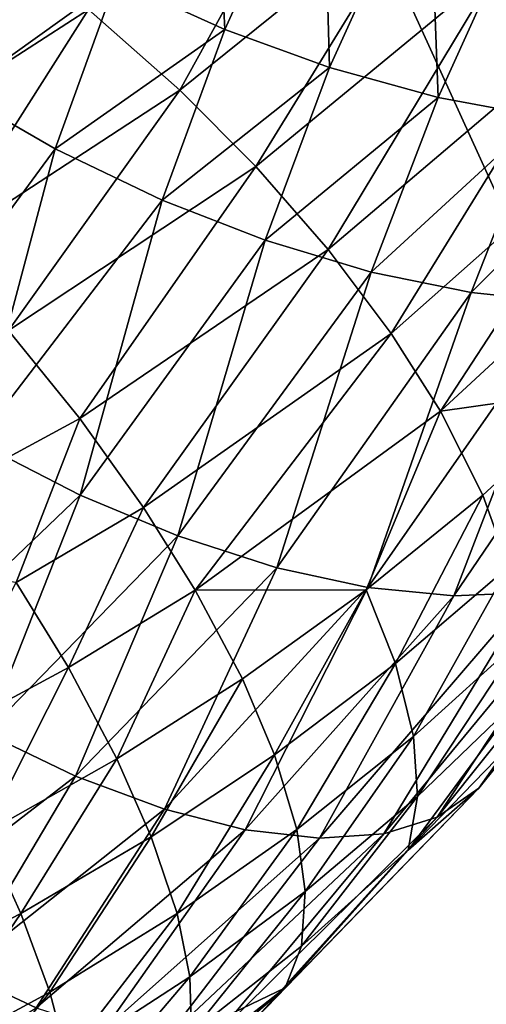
# Model space of a CAD drawing. Header units: millimetres. Extents: x -1 to 515, y 0 to 80.
# Tile 36 of 69: x 252.38 to 253.89, y 32.96 to 36.15. Entities that reach past the tile are written whole.
import ezdxf

# ---------------------------------------------------------------- set-up
doc = ezdxf.new("R2010")
doc.units = ezdxf.units.MM
doc.header["$LTSCALE"] = 25.4
doc.layers.get('0').update_dxf_attribs({"true_color": 0xff5454})

# ---------------------------------------------------------------- blocks, each defined once
blk = doc.blocks.new('STICKS-6267-9077.STL#2')
at = {"color": 250, "true_color": 0x262626}
mesh = blk.add_polyface(dxfattribs=at)
corners = [(261.1583, 44.4471, -19.9347), (254.598, 30.0471, -19.379), (254.598, 44.4471, -19.379), (261.1583, 30.0471, -19.9347)]
mesh.append_faces([[corners[k] for k in face] for face in [(0, 1, 2), (1, 0, 3)]], dxfattribs={"vtx0": -1, "color": 250})
mesh = blk.add_polyface(dxfattribs=at)
corners = [(261.2309, 30.0471, 19.9286), (254.6686, 44.4471, 19.3969), (254.6686, 30.0471, 19.3969), (261.2309, 44.4471, 19.9286)]
mesh.append_faces([[corners[k] for k in face] for face in [(0, 1, 2), (1, 0, 3)]], dxfattribs={"vtx0": -1, "color": 250})
at = {"color": 18, "true_color": 0x000000}
mesh = blk.add_polyface(dxfattribs=at)
corners = [(255.6798, 40.8334, -21.9787), (255.638, 41.6756, -21.5268), (255.3288, 40.9928, -21.9618), (255.9951, 41.5296, -21.5353)]
mesh.append_faces([[corners[k] for k in face] for face in [(0, 1, 2), (1, 0, 3)]], dxfattribs={"vtx0": -1, "color": 18})
mesh = blk.add_polyface(dxfattribs=at)
corners = [(256.0186, 40.7099, -22.042), (255.9951, 41.5296, -21.5353), (255.6798, 40.8334, -21.9787), (256.3397, 41.4186, -21.5906)]
mesh.append_faces([[corners[k] for k in face] for face in [(0, 1, 2), (1, 0, 3)]], dxfattribs={"vtx0": -1, "color": 18})
mesh = blk.add_polyface(dxfattribs=at)
corners = [(256.0216, 41.5186, -27.2127), (255.5345, 40.6362, -27.6942), (255.2393, 40.8973, -27.7085)]
mesh.append_faces([[corners[k] for k in face] for face in [(0, 1, 2)]], dxfattribs={"color": 18})
mesh = blk.add_polyface(dxfattribs=at)
corners = [(256.3222, 41.2717, -27.1481), (255.5345, 40.6362, -27.6942), (256.0216, 41.5186, -27.2127)]
mesh.append_faces([[corners[k] for k in face] for face in [(0, 1, 2)]], dxfattribs={"color": 18})
mesh = blk.add_polyface(dxfattribs=at)
corners = [(256.3693, 40.6127, -22.1554), (256.3397, 41.4186, -21.5906), (256.0186, 40.7099, -22.042), (256.6962, 41.3341, -21.696)]
mesh.append_faces([[corners[k] for k in face] for face in [(0, 1, 2), (1, 0, 3)]], dxfattribs={"vtx0": -1, "color": 18})
mesh = blk.add_polyface(dxfattribs=at)
corners = [(256.7005, 40.5512, -22.3095), (256.6962, 41.3341, -21.696), (256.3693, 40.6127, -22.1554), (257.0327, 41.2841, -21.8427)]
mesh.append_faces([[corners[k] for k in face] for face in [(0, 1, 2), (1, 0, 3)]], dxfattribs={"vtx0": -1, "color": 18})
mesh = blk.add_polyface(dxfattribs=at)
corners = [(256.3222, 41.2717, -27.1481), (255.7797, 40.3895, -27.6339), (255.5345, 40.6362, -27.6942)]
mesh.append_faces([[corners[k] for k in face] for face in [(0, 1, 2)]], dxfattribs={"color": 18})
mesh = blk.add_polyface(dxfattribs=at)
corners = [(256.5667, 41.0387, -27.0453), (255.7797, 40.3895, -27.6339), (256.3222, 41.2717, -27.1481)]
mesh.append_faces([[corners[k] for k in face] for face in [(0, 1, 2)]], dxfattribs={"color": 18})
mesh = blk.add_polyface(dxfattribs=at)
corners = [(255.3288, 40.9928, -21.9618), (255.0129, 41.1658, -21.9927), (254.8179, 40.627, -22.3066)]
mesh.append_faces([[corners[k] for k in face] for face in [(0, 1, 2)]], dxfattribs={"color": 18})
mesh = blk.add_polyface(dxfattribs=at)
corners = [(255.2393, 40.8973, -27.7085), (254.4669, 40.399, -28.0671), (254.9572, 41.1162, -27.6725)]
mesh.append_faces([[corners[k] for k in face] for face in [(0, 1, 2)]], dxfattribs={"color": 18})
mesh = blk.add_polyface(dxfattribs=at)
corners = [(256.5667, 41.0387, -27.0453), (256.0142, 40.1207, -27.5226), (255.7797, 40.3895, -27.6339)]
mesh.append_faces([[corners[k] for k in face] for face in [(0, 1, 2)]], dxfattribs={"color": 18})
mesh = blk.add_polyface(dxfattribs=at)
corners = [(256.7944, 40.785, -26.8924), (256.0142, 40.1207, -27.5226), (256.5667, 41.0387, -27.0453)]
mesh.append_faces([[corners[k] for k in face] for face in [(0, 1, 2)]], dxfattribs={"color": 18})
mesh = blk.add_polyface(dxfattribs=at)
corners = [(255.3288, 40.9928, -21.9618), (254.8179, 40.627, -22.3066), (255.131, 40.4469, -22.2922)]
mesh.append_faces([[corners[k] for k in face] for face in [(0, 1, 2)]], dxfattribs={"color": 18})
mesh = blk.add_polyface(dxfattribs=at)
corners = [(255.6798, 40.8334, -21.9787), (255.3288, 40.9928, -21.9618), (255.131, 40.4469, -22.2922)]
mesh.append_faces([[corners[k] for k in face] for face in [(0, 1, 2)]], dxfattribs={"color": 18})
mesh = blk.add_polyface(dxfattribs=at)
corners = [(255.2393, 40.8973, -27.7085), (254.7449, 40.1213, -28.1002), (254.4669, 40.399, -28.0671)]
mesh.append_faces([[corners[k] for k in face] for face in [(0, 1, 2)]], dxfattribs={"color": 18})
mesh = blk.add_polyface(dxfattribs=at)
corners = [(255.5345, 40.6362, -27.6942), (254.7449, 40.1213, -28.1002), (255.2393, 40.8973, -27.7085)]
mesh.append_faces([[corners[k] for k in face] for face in [(0, 1, 2)]], dxfattribs={"color": 18})
mesh = blk.add_polyface(dxfattribs=at)
corners = [(255.6798, 40.8334, -21.9787), (255.131, 40.4469, -22.2922), (255.4774, 40.2805, -22.3271)]
mesh.append_faces([[corners[k] for k in face] for face in [(0, 1, 2)]], dxfattribs={"color": 18})
mesh = blk.add_polyface(dxfattribs=at)
corners = [(256.0186, 40.7099, -22.042), (255.6798, 40.8334, -21.9787), (255.4774, 40.2805, -22.3271)]
mesh.append_faces([[corners[k] for k in face] for face in [(0, 1, 2)]], dxfattribs={"color": 18})
mesh = blk.add_polyface(dxfattribs=at)
corners = [(256.7944, 40.785, -26.8924), (256.2175, 39.8497, -27.365), (256.0142, 40.1207, -27.5226)]
mesh.append_faces([[corners[k] for k in face] for face in [(0, 1, 2)]], dxfattribs={"color": 18})
mesh = blk.add_polyface(dxfattribs=at)
corners = [(256.9852, 40.5296, -26.6975), (256.2175, 39.8497, -27.365), (256.7944, 40.785, -26.8924)]
mesh.append_faces([[corners[k] for k in face] for face in [(0, 1, 2)]], dxfattribs={"color": 18})
mesh = blk.add_polyface(dxfattribs=at)
corners = [(256.0186, 40.7099, -22.042), (255.4774, 40.2805, -22.3271), (255.8103, 40.1508, -22.4072)]
mesh.append_faces([[corners[k] for k in face] for face in [(0, 1, 2)]], dxfattribs={"color": 18})
mesh = blk.add_polyface(dxfattribs=at)
corners = [(256.3693, 40.6127, -22.1554), (256.0186, 40.7099, -22.042), (255.8103, 40.1508, -22.4072)]
mesh.append_faces([[corners[k] for k in face] for face in [(0, 1, 2)]], dxfattribs={"color": 18})
mesh = blk.add_polyface(dxfattribs=at)
corners = [(255.5345, 40.6362, -27.6942), (254.9805, 39.8592, -28.0805), (254.7449, 40.1213, -28.1002)]
mesh.append_faces([[corners[k] for k in face] for face in [(0, 1, 2)]], dxfattribs={"color": 18})
mesh = blk.add_polyface(dxfattribs=at)
corners = [(255.7797, 40.3895, -27.6339), (254.9805, 39.8592, -28.0805), (255.5345, 40.6362, -27.6942)]
mesh.append_faces([[corners[k] for k in face] for face in [(0, 1, 2)]], dxfattribs={"color": 18})
mesh = blk.add_polyface(dxfattribs=at)
corners = [(255.131, 40.4469, -22.2922), (254.8179, 40.627, -22.3066), (254.5704, 39.6837, -22.8096)]
mesh.append_faces([[corners[k] for k in face] for face in [(0, 1, 2)]], dxfattribs={"color": 18})
mesh = blk.add_polyface(dxfattribs=at)
corners = [(256.3693, 40.6127, -22.1554), (255.8103, 40.1508, -22.4072), (256.1534, 40.0479, -22.5376)]
mesh.append_faces([[corners[k] for k in face] for face in [(0, 1, 2)]], dxfattribs={"color": 18})
mesh = blk.add_polyface(dxfattribs=at)
corners = [(256.7005, 40.5512, -22.3095), (256.3693, 40.6127, -22.1554), (256.1534, 40.0479, -22.5376)]
mesh.append_faces([[corners[k] for k in face] for face in [(0, 1, 2)]], dxfattribs={"color": 18})
mesh = blk.add_polyface(dxfattribs=at)
corners = [(256.7005, 40.5512, -22.3095), (256.1534, 40.0479, -22.5376), (256.476, 39.9816, -22.7072)]
mesh.append_faces([[corners[k] for k in face] for face in [(0, 1, 2)]], dxfattribs={"color": 18})
mesh = blk.add_polyface(dxfattribs=at)
corners = [(257.0201, 40.5233, -22.5072), (256.7005, 40.5512, -22.3095), (256.476, 39.9816, -22.7072)]
mesh.append_faces([[corners[k] for k in face] for face in [(0, 1, 2)]], dxfattribs={"color": 18})
mesh = blk.add_polyface(dxfattribs=at)
corners = [(256.9852, 40.5296, -26.6975), (256.377, 39.5974, -27.1766), (256.2175, 39.8497, -27.365)]
mesh.append_faces([[corners[k] for k in face] for face in [(0, 1, 2)]], dxfattribs={"color": 18})
mesh = blk.add_polyface(dxfattribs=at)
corners = [(256.9852, 40.5296, -26.6975), (257.1278, 40.2919, -26.479), (256.377, 39.5974, -27.1766)]
mesh.append_faces([[corners[k] for k in face] for face in [(0, 1, 2)]], dxfattribs={"color": 18})
mesh = blk.add_polyface(dxfattribs=at)
corners = [(257.0201, 40.5233, -22.5072), (256.476, 39.9816, -22.7072), (256.7857, 39.9498, -22.9193)]
mesh.append_faces([[corners[k] for k in face] for face in [(0, 1, 2)]], dxfattribs={"color": 18})
mesh = blk.add_polyface(dxfattribs=at)
corners = [(255.131, 40.4469, -22.2922), (254.5704, 39.6837, -22.8096), (254.8778, 39.4972, -22.846)]
mesh.append_faces([[corners[k] for k in face] for face in [(0, 1, 2)]], dxfattribs={"color": 18})
mesh = blk.add_polyface(dxfattribs=at)
corners = [(255.4774, 40.2805, -22.3271), (255.131, 40.4469, -22.2922), (254.8778, 39.4972, -22.846)]
mesh.append_faces([[corners[k] for k in face] for face in [(0, 1, 2)]], dxfattribs={"color": 18})
mesh = blk.add_polyface(dxfattribs=at)
corners = [(255.7797, 40.3895, -27.6339), (255.2108, 39.5737, -28.0095), (254.9805, 39.8592, -28.0805)]
mesh.append_faces([[corners[k] for k in face] for face in [(0, 1, 2)]], dxfattribs={"color": 18})
mesh = blk.add_polyface(dxfattribs=at)
corners = [(256.0142, 40.1207, -27.5226), (255.2108, 39.5737, -28.0095), (255.7797, 40.3895, -27.6339)]
mesh.append_faces([[corners[k] for k in face] for face in [(0, 1, 2)]], dxfattribs={"color": 18})
mesh = blk.add_polyface(dxfattribs=at)
corners = [(255.4774, 40.2805, -22.3271), (254.8778, 39.4972, -22.846), (255.212, 39.326, -22.935)]
mesh.append_faces([[corners[k] for k in face] for face in [(0, 1, 2)]], dxfattribs={"color": 18})
mesh = blk.add_polyface(dxfattribs=at)
corners = [(255.8103, 40.1508, -22.4072), (255.4774, 40.2805, -22.3271), (255.212, 39.326, -22.935)]
mesh.append_faces([[corners[k] for k in face] for face in [(0, 1, 2)]], dxfattribs={"color": 18})
mesh = blk.add_polyface(dxfattribs=at)
corners = [(256.377, 39.5974, -27.1766), (256.8887, 39.6704, -26.5761), (256.5138, 39.3259, -26.9255), (257.1278, 40.2919, -26.479)]
mesh.append_faces([[corners[k] for k in face] for face in [(0, 1, 2), (1, 0, 3)]], dxfattribs={"vtx0": -1, "color": 18})
mesh = blk.add_polyface(dxfattribs=at)
corners = [(255.8103, 40.1508, -22.4072), (255.212, 39.326, -22.935), (255.5277, 39.1939, -23.0653)]
mesh.append_faces([[corners[k] for k in face] for face in [(0, 1, 2)]], dxfattribs={"color": 18})
mesh = blk.add_polyface(dxfattribs=at)
corners = [(256.1534, 40.0479, -22.5376), (255.8103, 40.1508, -22.4072), (255.5277, 39.1939, -23.0653)]
mesh.append_faces([[corners[k] for k in face] for face in [(0, 1, 2)]], dxfattribs={"color": 18})
mesh = blk.add_polyface(dxfattribs=at)
corners = [(256.0142, 40.1207, -27.5226), (255.4166, 39.2863, -27.8883), (255.2108, 39.5737, -28.0095)]
mesh.append_faces([[corners[k] for k in face] for face in [(0, 1, 2)]], dxfattribs={"color": 18})
mesh = blk.add_polyface(dxfattribs=at)
corners = [(256.2175, 39.8497, -27.365), (255.4166, 39.2863, -27.8883), (256.0142, 40.1207, -27.5226)]
mesh.append_faces([[corners[k] for k in face] for face in [(0, 1, 2)]], dxfattribs={"color": 18})
mesh = blk.add_polyface(dxfattribs=at)
corners = [(256.1534, 40.0479, -22.5376), (255.5277, 39.1939, -23.0653), (255.8474, 39.0911, -23.2454)]
mesh.append_faces([[corners[k] for k in face] for face in [(0, 1, 2)]], dxfattribs={"color": 18})
mesh = blk.add_polyface(dxfattribs=at)
corners = [(256.476, 39.9816, -22.7072), (256.1534, 40.0479, -22.5376), (255.8474, 39.0911, -23.2454)]
mesh.append_faces([[corners[k] for k in face] for face in [(0, 1, 2)]], dxfattribs={"color": 18})
mesh = blk.add_polyface(dxfattribs=at)
corners = [(256.476, 39.9816, -22.7072), (255.8474, 39.0911, -23.2454), (256.1427, 39.0271, -23.4599)]
mesh.append_faces([[corners[k] for k in face] for face in [(0, 1, 2)]], dxfattribs={"color": 18})
mesh = blk.add_polyface(dxfattribs=at)
corners = [(256.7857, 39.9498, -22.9193), (256.476, 39.9816, -22.7072), (256.1427, 39.0271, -23.4599)]
mesh.append_faces([[corners[k] for k in face] for face in [(0, 1, 2)]], dxfattribs={"color": 18})
mesh = blk.add_polyface(dxfattribs=at)
corners = [(256.7857, 39.9498, -22.9193), (256.1427, 39.0271, -23.4599), (256.4204, 38.9999, -23.7131)]
mesh.append_faces([[corners[k] for k in face] for face in [(0, 1, 2)]], dxfattribs={"color": 18})
mesh = blk.add_polyface(dxfattribs=at)
corners = [(257.0685, 39.9546, -23.1651), (256.4204, 38.9999, -23.7131), (256.6678, 39.0114, -23.9943)]
mesh.append_faces([[corners[k] for k in face] for face in [(0, 1, 2)]], dxfattribs={"color": 18})
mesh = blk.add_polyface(dxfattribs=at)
corners = [(256.7857, 39.9498, -22.9193), (256.4204, 38.9999, -23.7131), (257.0685, 39.9546, -23.1651)]
mesh.append_faces([[corners[k] for k in face] for face in [(0, 1, 2)]], dxfattribs={"color": 18})
mesh = blk.add_polyface(dxfattribs=at)
corners = [(255.2108, 39.5737, -28.0095), (254.376, 39.1223, -28.3662), (254.9805, 39.8592, -28.0805)]
mesh.append_faces([[corners[k] for k in face] for face in [(0, 1, 2)]], dxfattribs={"color": 18})
mesh = blk.add_polyface(dxfattribs=at)
corners = [(256.2175, 39.8497, -27.365), (255.5842, 39.0189, -27.7303), (255.4166, 39.2863, -27.8883)]
mesh.append_faces([[corners[k] for k in face] for face in [(0, 1, 2)]], dxfattribs={"color": 18})
mesh = blk.add_polyface(dxfattribs=at)
corners = [(256.377, 39.5974, -27.1766), (255.5842, 39.0189, -27.7303), (256.2175, 39.8497, -27.365)]
mesh.append_faces([[corners[k] for k in face] for face in [(0, 1, 2)]], dxfattribs={"color": 18})
mesh = blk.add_polyface(dxfattribs=at)
corners = [(256.8887, 39.6704, -26.5761), (256.5975, 39.0938, -26.6649), (256.5138, 39.3259, -26.9255)]
mesh.append_faces([[corners[k] for k in face] for face in [(0, 1, 2)]], dxfattribs={"color": 18})
mesh = blk.add_polyface(dxfattribs=at)
corners = [(256.377, 39.5974, -27.1766), (256.1369, 39.0195, -27.2299), (255.5842, 39.0189, -27.7303)]
mesh.append_faces([[corners[k] for k in face] for face in [(0, 1, 2)]], dxfattribs={"color": 18})
mesh = blk.add_polyface(dxfattribs=at)
corners = [(256.377, 39.5974, -27.1766), (256.5138, 39.3259, -26.9255), (256.1369, 39.0195, -27.2299)]
mesh.append_faces([[corners[k] for k in face] for face in [(0, 1, 2)]], dxfattribs={"color": 18})
mesh = blk.add_polyface(dxfattribs=at)
corners = [(255.2108, 39.5737, -28.0095), (255.0052, 39.0432, -28.0985), (254.376, 39.1223, -28.3662)]
mesh.append_faces([[corners[k] for k in face] for face in [(0, 1, 2)]], dxfattribs={"color": 18})
mesh = blk.add_polyface(dxfattribs=at)
corners = [(255.4166, 39.2863, -27.8883), (255.0052, 39.0432, -28.0985), (255.2108, 39.5737, -28.0095)]
mesh.append_faces([[corners[k] for k in face] for face in [(0, 1, 2)]], dxfattribs={"color": 18})
mesh = blk.add_polyface(dxfattribs=at)
corners = [(255.212, 39.326, -22.935), (254.8778, 39.4972, -22.846), (254.5956, 38.7358, -23.3065)]
mesh.append_faces([[corners[k] for k in face] for face in [(0, 1, 2)]], dxfattribs={"color": 18})
mesh = blk.add_polyface(dxfattribs=at)
corners = [(255.212, 39.326, -22.935), (254.5956, 38.7358, -23.3065), (254.907, 38.5556, -23.4459)]
mesh.append_faces([[corners[k] for k in face] for face in [(0, 1, 2)]], dxfattribs={"color": 18})
mesh = blk.add_polyface(dxfattribs=at)
corners = [(255.5277, 39.1939, -23.0653), (255.212, 39.326, -22.935), (254.907, 38.5556, -23.4459)]
mesh.append_faces([[corners[k] for k in face] for face in [(0, 1, 2)]], dxfattribs={"color": 18})
mesh = blk.add_polyface(dxfattribs=at)
corners = [(256.5138, 39.3259, -26.9255), (256.2312, 38.7808, -26.9791), (256.1369, 39.0195, -27.2299)]
mesh.append_faces([[corners[k] for k in face] for face in [(0, 1, 2)]], dxfattribs={"color": 18})
mesh = blk.add_polyface(dxfattribs=at)
corners = [(256.5138, 39.3259, -26.9255), (256.5975, 39.0938, -26.6649), (256.2312, 38.7808, -26.9791)]
mesh.append_faces([[corners[k] for k in face] for face in [(0, 1, 2)]], dxfattribs={"color": 18})
mesh = blk.add_polyface(dxfattribs=at)
corners = [(255.4166, 39.2863, -27.8883), (255.1738, 38.7681, -27.9553), (255.0052, 39.0432, -28.0985)]
mesh.append_faces([[corners[k] for k in face] for face in [(0, 1, 2)]], dxfattribs={"color": 18})
mesh = blk.add_polyface(dxfattribs=at)
corners = [(255.5842, 39.0189, -27.7303), (255.1738, 38.7681, -27.9553), (255.4166, 39.2863, -27.8883)]
mesh.append_faces([[corners[k] for k in face] for face in [(0, 1, 2)]], dxfattribs={"color": 18})
mesh = blk.add_polyface(dxfattribs=at)
corners = [(255.5277, 39.1939, -23.0653), (254.907, 38.5556, -23.4459), (255.1964, 38.417, -23.6223)]
mesh.append_faces([[corners[k] for k in face] for face in [(0, 1, 2)]], dxfattribs={"color": 18})
mesh = blk.add_polyface(dxfattribs=at)
corners = [(255.8474, 39.0911, -23.2454), (255.5277, 39.1939, -23.0653), (255.1964, 38.417, -23.6223)]
mesh.append_faces([[corners[k] for k in face] for face in [(0, 1, 2)]], dxfattribs={"color": 18})
mesh = blk.add_polyface(dxfattribs=at)
corners = [(257.0559, 39.1482, -24.6206), (256.3659, 38.2837, -25.0285), (256.5012, 38.3782, -25.3697)]
mesh.append_faces([[corners[k] for k in face] for face in [(0, 1, 2)]], dxfattribs={"color": 18})
mesh = blk.add_polyface(dxfattribs=at)
corners = [(257.0559, 39.1482, -24.6206), (256.8798, 39.0606, -24.2967), (256.3659, 38.2837, -25.0285)]
mesh.append_faces([[corners[k] for k in face] for face in [(0, 1, 2)]], dxfattribs={"color": 18})
mesh = blk.add_polyface(dxfattribs=at)
corners = [(257.0559, 39.1482, -24.6206), (256.5012, 38.3782, -25.3697), (256.9016, 38.8759, -25.3349)]
mesh.append_faces([[corners[k] for k in face] for face in [(0, 1, 2)]], dxfattribs={"color": 18})
mesh = blk.add_polyface(dxfattribs=at)
corners = [(255.8474, 39.0911, -23.2454), (255.1964, 38.417, -23.6223), (255.4845, 38.3094, -23.8475)]
mesh.append_faces([[corners[k] for k in face] for face in [(0, 1, 2)]], dxfattribs={"color": 18})
mesh = blk.add_polyface(dxfattribs=at)
corners = [(255.8474, 39.0911, -23.2454), (255.4845, 38.3094, -23.8475), (256.1427, 39.0271, -23.4599)]
mesh.append_faces([[corners[k] for k in face] for face in [(0, 1, 2)]], dxfattribs={"color": 18})
mesh = blk.add_polyface(dxfattribs=at)
corners = [(256.5975, 39.0938, -26.6649), (256.2901, 38.545, -26.6761), (256.2312, 38.7808, -26.9791)]
mesh.append_faces([[corners[k] for k in face] for face in [(0, 1, 2)]], dxfattribs={"color": 18})
mesh = blk.add_polyface(dxfattribs=at)
corners = [(256.5975, 39.0938, -26.6649), (256.6422, 38.8644, -26.3546), (256.2901, 38.545, -26.6761)]
mesh.append_faces([[corners[k] for k in face] for face in [(0, 1, 2)]], dxfattribs={"color": 18})
mesh = blk.add_polyface(dxfattribs=at)
corners = [(255.1738, 38.7681, -27.9553), (254.7423, 38.5349, -28.1518), (255.0052, 39.0432, -28.0985)]
mesh.append_faces([[corners[k] for k in face] for face in [(0, 1, 2)]], dxfattribs={"color": 18})
mesh = blk.add_polyface(dxfattribs=at)
corners = [(256.8798, 39.0606, -24.2967), (256.1938, 38.2299, -24.7024), (256.3659, 38.2837, -25.0285)]
mesh.append_faces([[corners[k] for k in face] for face in [(0, 1, 2)]], dxfattribs={"color": 18})
mesh = blk.add_polyface(dxfattribs=at)
corners = [(256.6678, 39.0114, -23.9943), (256.1938, 38.2299, -24.7024), (256.8798, 39.0606, -24.2967)]
mesh.append_faces([[corners[k] for k in face] for face in [(0, 1, 2)]], dxfattribs={"color": 18})
mesh = blk.add_polyface(dxfattribs=at)
corners = [(255.5842, 39.0189, -27.7303), (255.3309, 38.4726, -27.7468), (255.1738, 38.7681, -27.9553)]
mesh.append_faces([[corners[k] for k in face] for face in [(0, 1, 2)]], dxfattribs={"color": 18})
mesh = blk.add_polyface(dxfattribs=at)
corners = [(255.7366, 38.7313, -27.5077), (255.3309, 38.4726, -27.7468), (255.5842, 39.0189, -27.7303)]
mesh.append_faces([[corners[k] for k in face] for face in [(0, 1, 2)]], dxfattribs={"color": 18})
mesh = blk.add_polyface(dxfattribs=at)
corners = [(256.1427, 39.0271, -23.4599), (255.4845, 38.3094, -23.8475), (255.7455, 38.2432, -24.102)]
mesh.append_faces([[corners[k] for k in face] for face in [(0, 1, 2)]], dxfattribs={"color": 18})
mesh = blk.add_polyface(dxfattribs=at)
corners = [(256.1369, 39.0195, -27.2299), (255.7366, 38.7313, -27.5077), (255.5842, 39.0189, -27.7303)]
mesh.append_faces([[corners[k] for k in face] for face in [(0, 1, 2)]], dxfattribs={"color": 18})
mesh = blk.add_polyface(dxfattribs=at)
corners = [(256.1369, 39.0195, -27.2299), (255.8402, 38.4859, -27.2673), (255.7366, 38.7313, -27.5077)]
mesh.append_faces([[corners[k] for k in face] for face in [(0, 1, 2)]], dxfattribs={"color": 18})
mesh = blk.add_polyface(dxfattribs=at)
corners = [(256.1427, 39.0271, -23.4599), (255.7455, 38.2432, -24.102), (256.4204, 38.9999, -23.7131)]
mesh.append_faces([[corners[k] for k in face] for face in [(0, 1, 2)]], dxfattribs={"color": 18})
mesh = blk.add_polyface(dxfattribs=at)
corners = [(256.1369, 39.0195, -27.2299), (256.2312, 38.7808, -26.9791), (255.8402, 38.4859, -27.2673)]
mesh.append_faces([[corners[k] for k in face] for face in [(0, 1, 2)]], dxfattribs={"color": 18})
mesh = blk.add_polyface(dxfattribs=at)
corners = [(256.6678, 39.0114, -23.9943), (255.9857, 38.216, -24.3912), (256.1938, 38.2299, -24.7024)]
mesh.append_faces([[corners[k] for k in face] for face in [(0, 1, 2)]], dxfattribs={"color": 18})
mesh = blk.add_polyface(dxfattribs=at)
corners = [(256.4204, 38.9999, -23.7131), (255.9857, 38.216, -24.3912), (256.6678, 39.0114, -23.9943)]
mesh.append_faces([[corners[k] for k in face] for face in [(0, 1, 2)]], dxfattribs={"color": 18})
mesh = blk.add_polyface(dxfattribs=at)
corners = [(256.4204, 38.9999, -23.7131), (255.7455, 38.2432, -24.102), (255.9857, 38.216, -24.3912)]
mesh.append_faces([[corners[k] for k in face] for face in [(0, 1, 2)]], dxfattribs={"color": 18})
mesh = blk.add_polyface(dxfattribs=at)
corners = [(256.9016, 38.8759, -25.3349), (256.5012, 38.3782, -25.3697), (256.5914, 38.5064, -25.703)]
mesh.append_faces([[corners[k] for k in face] for face in [(0, 1, 2)]], dxfattribs={"color": 18})
mesh = blk.add_polyface(dxfattribs=at)
corners = [(256.6422, 38.8644, -26.3546), (256.3031, 38.3503, -26.369), (256.2901, 38.545, -26.6761)]
mesh.append_faces([[corners[k] for k in face] for face in [(0, 1, 2)]], dxfattribs={"color": 18})
mesh = blk.add_polyface(dxfattribs=at)
corners = [(256.6422, 38.8644, -26.3546), (256.64, 38.675, -26.044), (256.3031, 38.3503, -26.369)]
mesh.append_faces([[corners[k] for k in face] for face in [(0, 1, 2)]], dxfattribs={"color": 18})
mesh = blk.add_polyface(dxfattribs=at)
corners = [(256.2312, 38.7808, -26.9791), (255.9121, 38.2435, -26.9723), (255.8402, 38.4859, -27.2673)]
mesh.append_faces([[corners[k] for k in face] for face in [(0, 1, 2)]], dxfattribs={"color": 18})
mesh = blk.add_polyface(dxfattribs=at)
corners = [(256.2312, 38.7808, -26.9791), (256.2901, 38.545, -26.6761), (255.9121, 38.2435, -26.9723)]
mesh.append_faces([[corners[k] for k in face] for face in [(0, 1, 2)]], dxfattribs={"color": 18})
mesh = blk.add_polyface(dxfattribs=at)
corners = [(255.1738, 38.7681, -27.9553), (254.9023, 38.2312, -27.9577), (254.7423, 38.5349, -28.1518)]
mesh.append_faces([[corners[k] for k in face] for face in [(0, 1, 2)]], dxfattribs={"color": 18})
mesh = blk.add_polyface(dxfattribs=at)
corners = [(255.3309, 38.4726, -27.7468), (254.9023, 38.2312, -27.9577), (255.1738, 38.7681, -27.9553)]
mesh.append_faces([[corners[k] for k in face] for face in [(0, 1, 2)]], dxfattribs={"color": 18})
mesh = blk.add_polyface(dxfattribs=at)
corners = [(255.7366, 38.7313, -27.5077), (255.442, 38.2206, -27.5168), (255.3309, 38.4726, -27.7468)]
mesh.append_faces([[corners[k] for k in face] for face in [(0, 1, 2)]], dxfattribs={"color": 18})
mesh = blk.add_polyface(dxfattribs=at)
corners = [(255.8402, 38.4859, -27.2673), (255.442, 38.2206, -27.5168), (255.7366, 38.7313, -27.5077)]
mesh.append_faces([[corners[k] for k in face] for face in [(0, 1, 2)]], dxfattribs={"color": 18})
mesh = blk.add_polyface(dxfattribs=at)
corners = [(256.64, 38.675, -26.044), (256.2726, 38.1771, -26.0282), (256.3031, 38.3503, -26.369)]
mesh.append_faces([[corners[k] for k in face] for face in [(0, 1, 2)]], dxfattribs={"color": 18})
mesh = blk.add_polyface(dxfattribs=at)
corners = [(256.64, 38.675, -26.044), (256.5914, 38.5064, -25.703), (256.2726, 38.1771, -26.0282)]
mesh.append_faces([[corners[k] for k in face] for face in [(0, 1, 2)]], dxfattribs={"color": 18})
mesh = blk.add_polyface(dxfattribs=at)
corners = [(255.1964, 38.417, -23.6223), (254.907, 38.5556, -23.4459), (254.5668, 37.9313, -23.8644)]
mesh.append_faces([[corners[k] for k in face] for face in [(0, 1, 2)]], dxfattribs={"color": 18})
mesh = blk.add_polyface(dxfattribs=at)
corners = [(256.2901, 38.545, -26.6761), (255.9399, 38.0437, -26.6695), (255.9121, 38.2435, -26.9723)]
mesh.append_faces([[corners[k] for k in face] for face in [(0, 1, 2)]], dxfattribs={"color": 18})
mesh = blk.add_polyface(dxfattribs=at)
corners = [(256.2901, 38.545, -26.6761), (256.3031, 38.3503, -26.369), (255.9399, 38.0437, -26.6695)]
mesh.append_faces([[corners[k] for k in face] for face in [(0, 1, 2)]], dxfattribs={"color": 18})
mesh = blk.add_polyface(dxfattribs=at)
corners = [(256.5914, 38.5064, -25.703), (256.5012, 38.3782, -25.3697), (256.2726, 38.1771, -26.0282)]
mesh.append_faces([[corners[k] for k in face] for face in [(0, 1, 2)]], dxfattribs={"color": 18})
mesh = blk.add_polyface(dxfattribs=at)
corners = [(255.3309, 38.4726, -27.7468), (255.0197, 37.9725, -27.7385), (254.9023, 38.2312, -27.9577)]
mesh.append_faces([[corners[k] for k in face] for face in [(0, 1, 2)]], dxfattribs={"color": 18})
mesh = blk.add_polyface(dxfattribs=at)
corners = [(255.442, 38.2206, -27.5168), (255.0197, 37.9725, -27.7385), (255.3309, 38.4726, -27.7468)]
mesh.append_faces([[corners[k] for k in face] for face in [(0, 1, 2)]], dxfattribs={"color": 18})
mesh = blk.add_polyface(dxfattribs=at)
corners = [(255.8402, 38.4859, -27.2673), (255.5254, 37.972, -27.2301), (255.442, 38.2206, -27.5168)]
mesh.append_faces([[corners[k] for k in face] for face in [(0, 1, 2)]], dxfattribs={"color": 18})
mesh = blk.add_polyface(dxfattribs=at)
corners = [(255.8402, 38.4859, -27.2673), (255.9121, 38.2435, -26.9723), (255.5254, 37.972, -27.2301)]
mesh.append_faces([[corners[k] for k in face] for face in [(0, 1, 2)]], dxfattribs={"color": 18})
mesh = blk.add_polyface(dxfattribs=at)
corners = [(255.1964, 38.417, -23.6223), (254.5668, 37.9313, -23.8644), (254.8209, 37.7828, -24.0823)]
mesh.append_faces([[corners[k] for k in face] for face in [(0, 1, 2)]], dxfattribs={"color": 18})
mesh = blk.add_polyface(dxfattribs=at)
corners = [(255.4845, 38.3094, -23.8475), (255.1964, 38.417, -23.6223), (254.8209, 37.7828, -24.0823)]
mesh.append_faces([[corners[k] for k in face] for face in [(0, 1, 2)]], dxfattribs={"color": 18})
mesh = blk.add_polyface(dxfattribs=at)
corners = [(256.5012, 38.3782, -25.3697), (255.7811, 37.6331, -25.6373), (255.875, 37.7317, -25.991)]
mesh.append_faces([[corners[k] for k in face] for face in [(0, 1, 2)]], dxfattribs={"color": 18})
mesh = blk.add_polyface(dxfattribs=at)
corners = [(256.3659, 38.2837, -25.0285), (255.7811, 37.6331, -25.6373), (256.5012, 38.3782, -25.3697)]
mesh.append_faces([[corners[k] for k in face] for face in [(0, 1, 2)]], dxfattribs={"color": 18})
mesh = blk.add_polyface(dxfattribs=at)
corners = [(256.5012, 38.3782, -25.3697), (255.875, 37.7317, -25.991), (256.2726, 38.1771, -26.0282)]
mesh.append_faces([[corners[k] for k in face] for face in [(0, 1, 2)]], dxfattribs={"color": 18})
mesh = blk.add_polyface(dxfattribs=at)
corners = [(256.3031, 38.3503, -26.369), (256.2726, 38.1771, -26.0282), (255.9273, 37.8663, -26.3298)]
mesh.append_faces([[corners[k] for k in face] for face in [(0, 1, 2)]], dxfattribs={"color": 18})
mesh = blk.add_polyface(dxfattribs=at)
corners = [(256.3031, 38.3503, -26.369), (255.9273, 37.8663, -26.3298), (255.9399, 38.0437, -26.6695)]
mesh.append_faces([[corners[k] for k in face] for face in [(0, 1, 2)]], dxfattribs={"color": 18})
mesh = blk.add_polyface(dxfattribs=at)
corners = [(255.4845, 38.3094, -23.8475), (254.8209, 37.7828, -24.0823), (255.0692, 37.6671, -24.3473)]
mesh.append_faces([[corners[k] for k in face] for face in [(0, 1, 2)]], dxfattribs={"color": 18})
mesh = blk.add_polyface(dxfattribs=at)
corners = [(255.4845, 38.3094, -23.8475), (255.0692, 37.6671, -24.3473), (255.7455, 38.2432, -24.102)]
mesh.append_faces([[corners[k] for k in face] for face in [(0, 1, 2)]], dxfattribs={"color": 18})
mesh = blk.add_polyface(dxfattribs=at)
corners = [(256.3659, 38.2837, -25.0285), (255.6513, 37.5776, -25.2925), (255.7811, 37.6331, -25.6373)]
mesh.append_faces([[corners[k] for k in face] for face in [(0, 1, 2)]], dxfattribs={"color": 18})
mesh = blk.add_polyface(dxfattribs=at)
corners = [(256.1938, 38.2299, -24.7024), (255.6513, 37.5776, -25.2925), (256.3659, 38.2837, -25.0285)]
mesh.append_faces([[corners[k] for k in face] for face in [(0, 1, 2)]], dxfattribs={"color": 18})
mesh = blk.add_polyface(dxfattribs=at)
corners = [(255.7455, 38.2432, -24.102), (255.0692, 37.6671, -24.3473), (255.2892, 37.5952, -24.6366)]
mesh.append_faces([[corners[k] for k in face] for face in [(0, 1, 2)]], dxfattribs={"color": 18})
mesh = blk.add_polyface(dxfattribs=at)
corners = [(255.7455, 38.2432, -24.102), (255.2892, 37.5952, -24.6366), (255.9857, 38.216, -24.3912)]
mesh.append_faces([[corners[k] for k in face] for face in [(0, 1, 2)]], dxfattribs={"color": 18})
mesh = blk.add_polyface(dxfattribs=at)
corners = [(255.9121, 38.2435, -26.9723), (255.5669, 37.7673, -26.9322), (255.5254, 37.972, -27.2301)]
mesh.append_faces([[corners[k] for k in face] for face in [(0, 1, 2)]], dxfattribs={"color": 18})
mesh = blk.add_polyface(dxfattribs=at)
corners = [(255.9121, 38.2435, -26.9723), (255.9399, 38.0437, -26.6695), (255.5669, 37.7673, -26.9322)]
mesh.append_faces([[corners[k] for k in face] for face in [(0, 1, 2)]], dxfattribs={"color": 18})
mesh = blk.add_polyface(dxfattribs=at)
corners = [(255.0197, 37.9725, -27.7385), (254.5871, 37.7493, -27.9252), (254.9023, 38.2312, -27.9577)]
mesh.append_faces([[corners[k] for k in face] for face in [(0, 1, 2)]], dxfattribs={"color": 18})
mesh = blk.add_polyface(dxfattribs=at)
corners = [(255.442, 38.2206, -27.5168), (255.1136, 37.7176, -27.4607), (255.0197, 37.9725, -27.7385)]
mesh.append_faces([[corners[k] for k in face] for face in [(0, 1, 2)]], dxfattribs={"color": 18})
mesh = blk.add_polyface(dxfattribs=at)
corners = [(255.442, 38.2206, -27.5168), (255.5254, 37.972, -27.2301), (255.1136, 37.7176, -27.4607)]
mesh.append_faces([[corners[k] for k in face] for face in [(0, 1, 2)]], dxfattribs={"color": 18})
mesh = blk.add_polyface(dxfattribs=at)
corners = [(255.9857, 38.216, -24.3912), (255.2892, 37.5952, -24.6366), (255.4863, 37.5647, -24.9563)]
mesh.append_faces([[corners[k] for k in face] for face in [(0, 1, 2)]], dxfattribs={"color": 18})
mesh = blk.add_polyface(dxfattribs=at)
corners = [(256.1938, 38.2299, -24.7024), (255.4863, 37.5647, -24.9563), (255.6513, 37.5776, -25.2925)]
mesh.append_faces([[corners[k] for k in face] for face in [(0, 1, 2)]], dxfattribs={"color": 18})
mesh = blk.add_polyface(dxfattribs=at)
corners = [(255.9857, 38.216, -24.3912), (255.4863, 37.5647, -24.9563), (256.1938, 38.2299, -24.7024)]
mesh.append_faces([[corners[k] for k in face] for face in [(0, 1, 2)]], dxfattribs={"color": 18})
mesh = blk.add_polyface(dxfattribs=at)
corners = [(256.2726, 38.1771, -26.0282), (255.875, 37.7317, -25.991), (255.9273, 37.8663, -26.3298)]
mesh.append_faces([[corners[k] for k in face] for face in [(0, 1, 2)]], dxfattribs={"color": 18})
mesh = blk.add_polyface(dxfattribs=at)
corners = [(255.9399, 38.0437, -26.6695), (255.5714, 37.5859, -26.5944), (255.5669, 37.7673, -26.9322)]
mesh.append_faces([[corners[k] for k in face] for face in [(0, 1, 2)]], dxfattribs={"color": 18})
mesh = blk.add_polyface(dxfattribs=at)
corners = [(255.9399, 38.0437, -26.6695), (255.9273, 37.8663, -26.3298), (255.5714, 37.5859, -26.5944)]
mesh.append_faces([[corners[k] for k in face] for face in [(0, 1, 2)]], dxfattribs={"color": 18})
mesh = blk.add_polyface(dxfattribs=at)
corners = [(255.0197, 37.9725, -27.7385), (254.6902, 37.4881, -27.6568), (254.5871, 37.7493, -27.9252)]
mesh.append_faces([[corners[k] for k in face] for face in [(0, 1, 2)]], dxfattribs={"color": 18})
mesh = blk.add_polyface(dxfattribs=at)
corners = [(255.1136, 37.7176, -27.4607), (254.6902, 37.4881, -27.6568), (255.0197, 37.9725, -27.7385)]
mesh.append_faces([[corners[k] for k in face] for face in [(0, 1, 2)]], dxfattribs={"color": 18})
mesh = blk.add_polyface(dxfattribs=at)
corners = [(255.5254, 37.972, -27.2301), (255.1683, 37.5081, -27.1684), (255.1136, 37.7176, -27.4607)]
mesh.append_faces([[corners[k] for k in face] for face in [(0, 1, 2)]], dxfattribs={"color": 18})
mesh = blk.add_polyface(dxfattribs=at)
corners = [(255.5254, 37.972, -27.2301), (255.5669, 37.7673, -26.9322), (255.1683, 37.5081, -27.1684)]
mesh.append_faces([[corners[k] for k in face] for face in [(0, 1, 2)]], dxfattribs={"color": 18})
mesh = blk.add_polyface(dxfattribs=at)
corners = [(255.875, 37.7317, -25.991), (255.5714, 37.5859, -26.5944), (255.9273, 37.8663, -26.3298)]
mesh.append_faces([[corners[k] for k in face] for face in [(0, 1, 2)]], dxfattribs={"color": 18})
mesh = blk.add_polyface(dxfattribs=at)
corners = [(254.8209, 37.7828, -24.0823), (254.4022, 37.2556, -24.455), (255.0692, 37.6671, -24.3473)]
mesh.append_faces([[corners[k] for k in face] for face in [(0, 1, 2)]], dxfattribs={"color": 18})
mesh = blk.add_polyface(dxfattribs=at)
corners = [(255.5669, 37.7673, -26.9322), (255.1897, 37.3227, -26.8334), (255.1683, 37.5081, -27.1684)]
mesh.append_faces([[corners[k] for k in face] for face in [(0, 1, 2)]], dxfattribs={"color": 18})
mesh = blk.add_polyface(dxfattribs=at)
corners = [(255.5669, 37.7673, -26.9322), (255.5714, 37.5859, -26.5944), (255.1897, 37.3227, -26.8334)]
mesh.append_faces([[corners[k] for k in face] for face in [(0, 1, 2)]], dxfattribs={"color": 18})
mesh = blk.add_polyface(dxfattribs=at)
corners = [(255.7811, 37.6331, -25.6373), (255.1239, 37.0813, -26.1314), (255.875, 37.7317, -25.991)]
mesh.append_faces([[corners[k] for k in face] for face in [(0, 1, 2)]], dxfattribs={"color": 18})
mesh = blk.add_polyface(dxfattribs=at)
corners = [(255.875, 37.7317, -25.991), (255.1239, 37.0813, -26.1314), (255.175, 37.1828, -26.493)]
mesh.append_faces([[corners[k] for k in face] for face in [(0, 1, 2)]], dxfattribs={"color": 18})
mesh = blk.add_polyface(dxfattribs=at)
corners = [(255.875, 37.7317, -25.991), (255.175, 37.1828, -26.493), (255.5714, 37.5859, -26.5944)]
mesh.append_faces([[corners[k] for k in face] for face in [(0, 1, 2)]], dxfattribs={"color": 18})
mesh = blk.add_polyface(dxfattribs=at)
corners = [(254.7572, 37.2736, -27.3706), (254.6902, 37.4881, -27.6568), (255.1136, 37.7176, -27.4607)]
mesh.append_faces([[corners[k] for k in face] for face in [(0, 1, 2)]], dxfattribs={"color": 18})
mesh = blk.add_polyface(dxfattribs=at)
corners = [(255.1136, 37.7176, -27.4607), (255.1683, 37.5081, -27.1684), (254.7572, 37.2736, -27.3706)]
mesh.append_faces([[corners[k] for k in face] for face in [(0, 1, 2)]], dxfattribs={"color": 18})
blk = doc.blocks.new('Grupuj#4')
at = {"color": 0}
blk.add_blockref('STICKS-6267-9077.STL#2', (-1.4445, -4.5953, 41.971), dxfattribs=at)

msp = doc.modelspace()

# ---------------------------------------------------------------- block references
at = {"color": 0}
msp.add_blockref('Grupuj#4', (-1.1917, -0.1196, 0.8827), dxfattribs=at)

doc.saveas('drawing.dxf')
